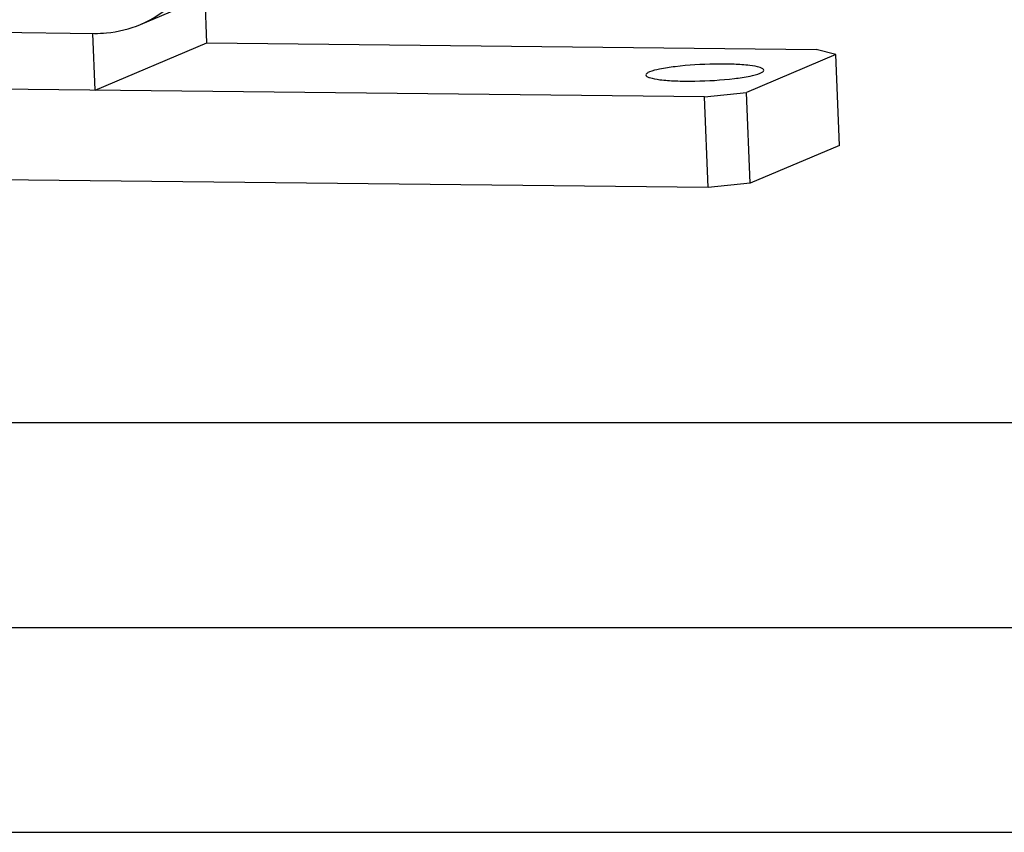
# Model space of a CAD drawing. Header units: millimetres. Extents: x 0 to 420, y 0 to 297.
# Tile 11 of 59: x 181 to 205, y 0 to 20. Entities that reach past the tile are written whole.
import ezdxf

# ---------------------------------------------------------------- set-up
doc = ezdxf.new("R2010")
doc.units = ezdxf.units.MM
doc.header["$LTSCALE"] = 23.1
doc.layers.get('0').update_dxf_attribs({"linetype": 'CONTINUOUS'})
doc.layers.add('COMPONENTS', color=7, linetype='CONTINUOUS')

msp = doc.modelspace()

# ---------------------------------------------------------------- linework, layer by layer
at = {"color": 7, "linetype": 'CONTINUOUS'}
msp.add_line((25, 10), (410, 10), dxfattribs=at)
at = {"color": 2, "linetype": 'CONTINUOUS'}
for p, q in [((20, 5), (415, 5)), ((0, 0), (232.75, 0))]:
    msp.add_line(p, q, dxfattribs=at)
at = {"layer": 'COMPONENTS', "color": 7, "linetype": 'CONTINUOUS'}
for p, q in [((183.46889, 19.71749), (185.3756, 20.52508)), ((185.08829, 19.26398), (185.04305, 20.38423)), ((151.90407, 19.82747), (182.34873, 19.4977)), ((182.36442, 18.11028), (182.30845, 19.49607)), ((182.36442, 18.11028), (185.08829, 19.26398)), ((185.08829, 19.26398), (199.95337, 19.10297)), ((200.4325, 18.97946), (199.95337, 19.10297)), ((200.4325, 18.97946), (198.25341, 18.05649)), ((200.52202, 16.76299), (200.4325, 18.97946)), ((197.2295, 17.94926), (141.01576, 18.55816)), ((197.2295, 17.94926), (198.25341, 18.05649)), ((198.34293, 15.84002), (198.25341, 18.05649)), ((197.31902, 15.73279), (197.2295, 17.94926)), ((200.52202, 16.76299), (198.34293, 15.84002)), ((197.31902, 15.73279), (141.10527, 16.3417)), ((198.34293, 15.84002), (197.31902, 15.73279))]:
    msp.add_line(p, q, dxfattribs=at)
msp.add_open_spline([(183.46869, 19.7174), (183.78727, 19.85232), (184.08473, 20.0516), (184.33191, 20.29366)], degree=3, dxfattribs=at)
for points, knots in [([(182.34873, 19.4977), (182.4449, 19.49665), (182.82679, 19.51167), (183.20554, 19.60596), (183.46869, 19.7174)], [0, 0, 0, 0, 0.25178515, 1, 1, 1, 1]), ([(198.67753, 18.59884), (198.67699, 18.61247), (198.64636, 18.64387), (198.53222, 18.68477), (198.2938, 18.72417), (197.92553, 18.74799), (197.31697, 18.75222), (196.70788, 18.71732), (196.17643, 18.63792), (195.96531, 18.58903), (195.88596, 18.55542)], [0, 0, 0, 0, 0.01442412, 0.0401255, 0.13044848, 0.26596301, 0.43136841, 0.77288001, 0.90893543, 1, 1, 1, 1]), ([(195.88596, 18.55542), (195.86304, 18.54571), (195.82848, 18.53099), (195.79932, 18.4966), (195.79987, 18.4827)], [0, 0, 0, 0, 0.64140877, 1, 1, 1, 1]), ([(195.79987, 18.4827), (195.8004, 18.46906), (195.83104, 18.43766), (195.94518, 18.39676), (196.18359, 18.35736), (196.55187, 18.33354), (197.16043, 18.32931), (197.76952, 18.36421), (198.30096, 18.44361), (198.51209, 18.49251), (198.59144, 18.52611)], [0, 0, 0, 0, 0.01442412, 0.0401255, 0.13044848, 0.26596301, 0.43136841, 0.77288001, 0.90893543, 1, 1, 1, 1]), ([(198.59144, 18.52611), (198.61435, 18.53582), (198.64891, 18.55054), (198.67808, 18.58493), (198.67753, 18.59884)], [0, 0, 0, 0, 0.64140877, 1, 1, 1, 1])]:
    msp.add_open_spline(points, degree=3, knots=knots, dxfattribs=at)

doc.saveas('drawing.dxf')
